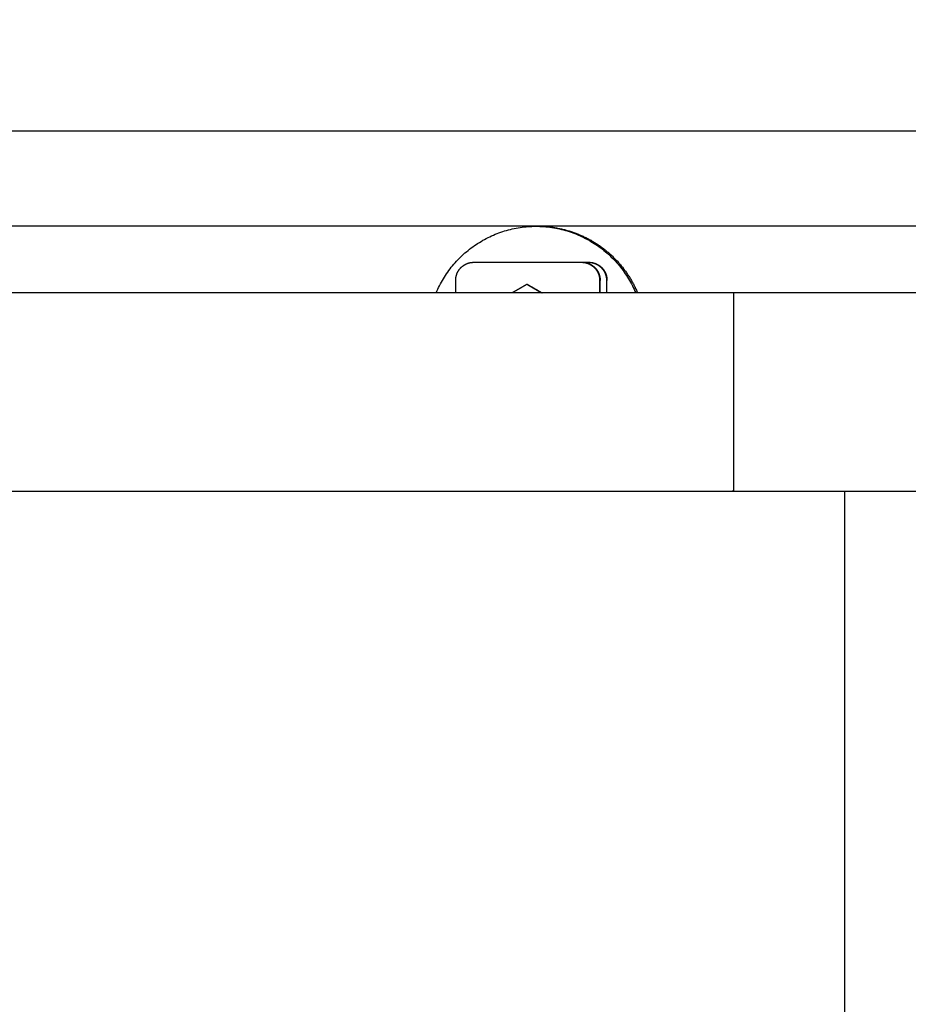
# Model space of a CAD drawing. Extents: x 715 to 7297, y 267 to 3409.
# Tile 67 of 70: x 5822 to 6069, y 2595 to 2868. Entities that reach past the tile are written whole.
import ezdxf

# ---------------------------------------------------------------- set-up
doc = ezdxf.new("R2010")
doc.units = 0
doc.layers.get('0').update_dxf_attribs({"linetype": 'CONTINUOUS'})
doc.layers.get('DEFPOINTS').update_dxf_attribs({"linetype": 'CONTINUOUS'})
doc.layers.add('4', color=3, linetype='CONTINUOUS')
doc.layers.add('5', color=3, linetype='CONTINUOUS')
doc.styles.get("Standard").update_dxf_attribs({"font": 'ISOCP.SHX'})
doc.dimstyles.get("Standard").update_dxf_attribs({"dimtxt": 2.5, "dimasz": 2.5, "dimexe": 1.25, "dimexo": 0.625, "dimtad": 1, "dimcen": 2.5, "dimazin": 3, "dimtfac": 1, "dimtmove": 0, "dimatfit": 3})

# ---------------------------------------------------------------- blocks, each defined once
blk = doc.blocks.new('*U14')
at = {"layer": '5', "color": 2}
blk.add_text('520', height=70, dxfattribs=at).set_placement((3599.25, 3337.67))
blk = doc.blocks.new('PUNKT')
at = {"layer": '4', "color": 0, "linetype": 'BYBLOCK'}
blk.add_line((-0.5, 0), (-1, 0), dxfattribs=at)
at = {"layer": '4', "color": 0, "linetype": 'BYBLOCK', "const_width": 0.5}
blk.add_lwpolyline([(-0.25, 0, 1), (0.25, 0, 1)], format="xyb", close=True, dxfattribs=at)
blk = doc.blocks.new('*D5')
at = {"layer": '5'}
for p, q in [((1072.73, 2857.27), (1072.73, 3347.3)), ((6272.78, 2857.27), (6272.78, 3347.3)), ((1112.73, 3307.3), (6232.78, 3307.3))]:
    blk.add_line(p, q, dxfattribs=at)
at = {"layer": 'DEFPOINTS', "color": 0}
for p in [(6272.78, 3307.3), (1072.73, 2837.27), (6272.78, 2837.27)]:
    blk.add_point(p, dxfattribs=at)
blk.add_blockref('*U14', (0, 0))
at = {"layer": '5', "xscale": 40, "yscale": 40, "zscale": 40, "rotation": 180}
blk.add_blockref('PUNKT', (1072.73, 3307.3), dxfattribs=at)
at = {"layer": '5', "xscale": 40, "yscale": 40, "zscale": 40}
blk.add_blockref('PUNKT', (6272.78, 3307.3), dxfattribs=at)
blk = doc.blocks.new('*U37')
at = {"layer": '5', "color": 2}
blk.add_text('150', height=70, dxfattribs=at).set_placement((5506.22, 3133.56))
blk = doc.blocks.new('*D7')
at = {"layer": '5'}
for p, q in [((4772.73, 2907.27), (4772.73, 3138.39)), ((6272.78, 2857.27), (6272.78, 3138.39)), ((4812.73, 3098.39), (6232.78, 3098.39))]:
    blk.add_line(p, q, dxfattribs=at)
at = {"layer": 'DEFPOINTS', "color": 0}
for p in [(6272.78, 3098.39), (4772.73, 2887.27), (6272.78, 2837.27)]:
    blk.add_point(p, dxfattribs=at)
blk.add_blockref('*U37', (0, 0))
at = {"layer": '5', "xscale": 40, "yscale": 40, "zscale": 40, "rotation": 180}
blk.add_blockref('PUNKT', (4772.73, 3098.39), dxfattribs=at)
at = {"layer": '5', "xscale": 40, "yscale": 40, "zscale": 40}
blk.add_blockref('PUNKT', (6272.78, 3098.39), dxfattribs=at)

msp = doc.modelspace()

# ---------------------------------------------------------------- linework, layer by layer
for p, q in [((4772.73, 2837.271), (6272.775, 2837.271)), ((6251.55, 2810.771), (4717.73, 2810.771)), ((5966.445, 2810.771), (5965.922, 2810.771)), ((5948.624, 2800.771), (5978.619, 2800.771)), ((5978.619, 2800.771), (5978.759, 2800.771)), ((5978.759, 2800.771), (5980.522, 2800.771)), ((5980.522, 2800.771), (5980.661, 2800.771)), ((5943.625, 2792.271), (5943.625, 2795.771)), ((5963.595, 2794.627), (5963.39, 2794.627)), ((5983.619, 2795.771), (5983.619, 2792.271)), ((5983.758, 2792.271), (5983.758, 2795.771)), ((5985.521, 2795.771), (5985.521, 2792.271)), ((5985.661, 2792.271), (5985.661, 2795.771)), ((6015.691, 2792.271), (4551.142, 2792.271)), ((6017.518, 2792.271), (6015.681, 2792.271)), ((6015.681, 2792.271), (6015.681, 2792.271)), ((6226.567, 2792.271), (6017.518, 2792.271)), ((6020.844, 2792.271), (6020.844, 2737.271)), ((1171.672, 2737.271), (6251.505, 2737.271)), ((6020.844, 2737.271), (6020.477, 2737.271)), ((6051.689, 439.271), (6051.689, 2737.271))]:
    msp.add_line(p, q)
for points in [[(5938.22, 2792.27, 0), (5938.43, 2792.78, 0), (5938.66, 2793.28, 0), (5938.89, 2793.78, 0), (5939.14, 2794.28, 0), (5939.39, 2794.77, 0), (5939.65, 2795.25, 0), (5939.92, 2795.73, 0), (5940.2, 2796.21, 0), (5940.49, 2796.68, 0), (5940.79, 2797.15, 0), (5941.09, 2797.61, 0), (5941.41, 2798.06, 0), (5941.73, 2798.51, 0), (5942.06, 2798.95, 0), (5942.4, 2799.39, 0), (5942.75, 2799.82, 0), (5943.1, 2800.24, 0), (5943.46, 2800.65, 0), (5943.83, 2801.06, 0), (5944.21, 2801.47, 0), (5944.59, 2801.86, 0), (5944.98, 2802.25, 0), (5945.38, 2802.63, 0), (5945.79, 2803.01, 0), (5946.2, 2803.38, 0), (5946.62, 2803.73, 0), (5947.05, 2804.09, 0), (5947.48, 2804.43, 0), (5947.92, 2804.76, 0), (5948.36, 2805.09, 0), (5948.81, 2805.41, 0), (5949.27, 2805.72, 0), (5949.73, 2806.02, 0), (5950.2, 2806.32, 0), (5950.67, 2806.6, 0), (5951.15, 2806.88, 0), (5951.63, 2807.15, 0), (5952.12, 2807.4, 0), (5952.61, 2807.65, 0), (5953.1, 2807.89, 0), (5953.61, 2808.13, 0), (5954.11, 2808.35, 0), (5954.62, 2808.56, 0), (5955.13, 2808.76, 0), (5955.65, 2808.96, 0), (5956.17, 2809.14, 0), (5956.69, 2809.32, 0), (5957.22, 2809.48, 0), (5957.75, 2809.64, 0), (5958.28, 2809.78, 0), (5958.82, 2809.92, 0), (5959.35, 2810.04, 0), (5959.89, 2810.16, 0), (5960.43, 2810.26, 0), (5960.98, 2810.36, 0), (5961.52, 2810.45, 0), (5962.07, 2810.52, 0), (5962.62, 2810.59, 0), (5963.17, 2810.64, 0), (5963.72, 2810.69, 0), (5964.27, 2810.73, 0), (5964.82, 2810.75, 0), (5965.37, 2810.77, 0), (5965.92, 2810.77, 0), (5966.47, 2810.77, 0), (5967.03, 2810.75, 0), (5967.58, 2810.73, 0), (5968.13, 2810.69, 0), (5968.68, 2810.64, 0), (5969.23, 2810.59, 0), (5969.77, 2810.52, 0), (5970.32, 2810.45, 0), (5970.87, 2810.36, 0), (5971.41, 2810.26, 0), (5971.95, 2810.16, 0), (5972.49, 2810.04, 0), (5973.03, 2809.92, 0), (5973.56, 2809.78, 0), (5974.09, 2809.64, 0), (5974.62, 2809.48, 0), (5975.15, 2809.32, 0), (5975.67, 2809.14, 0), (5976.19, 2808.96, 0), (5976.71, 2808.76, 0), (5977.22, 2808.56, 0), (5977.73, 2808.35, 0), (5978.24, 2808.13, 0), (5978.74, 2807.89, 0), (5979.24, 2807.65, 0), (5979.73, 2807.4, 0), (5980.22, 2807.15, 0), (5980.7, 2806.88, 0), (5981.18, 2806.6, 0), (5981.65, 2806.32, 0), (5982.12, 2806.02, 0), (5982.58, 2805.72, 0), (5983.03, 2805.41, 0), (5983.48, 2805.09, 0), (5983.93, 2804.76, 0), (5984.37, 2804.43, 0), (5984.8, 2804.09, 0), (5985.22, 2803.73, 0), (5985.64, 2803.38, 0), (5986.06, 2803.01, 0), (5986.46, 2802.63, 0), (5986.86, 2802.25, 0), (5987.25, 2801.86, 0), (5987.64, 2801.47, 0), (5988.01, 2801.06, 0), (5988.38, 2800.65, 0), (5988.74, 2800.24, 0), (5989.1, 2799.82, 0), (5989.45, 2799.39, 0), (5989.78, 2798.95, 0), (5990.11, 2798.51, 0), (5990.44, 2798.06, 0), (5990.75, 2797.61, 0), (5991.06, 2797.15, 0), (5991.35, 2796.68, 0), (5991.64, 2796.21, 0), (5991.92, 2795.73, 0), (5992.19, 2795.25, 0), (5992.45, 2794.77, 0), (5992.71, 2794.28, 0), (5992.95, 2793.78, 0), (5993.18, 2793.28, 0), (5993.41, 2792.78, 0), (5993.63, 2792.27, 0)], [(5966.45, 2810.77, 0), (5966.72, 2810.77, 0), (5967, 2810.77, 0), (5967.27, 2810.76, 0), (5967.55, 2810.75, 0), (5967.82, 2810.74, 0), (5968.1, 2810.73, 0), (5968.38, 2810.71, 0), (5968.65, 2810.69, 0), (5968.93, 2810.67, 0), (5969.2, 2810.64, 0), (5969.48, 2810.62, 0), (5969.75, 2810.59, 0), (5970.02, 2810.56, 0), (5970.3, 2810.52, 0), (5970.57, 2810.49, 0), (5970.84, 2810.45, 0), (5971.12, 2810.41, 0), (5971.39, 2810.36, 0), (5971.66, 2810.31, 0), (5971.93, 2810.26, 0), (5972.2, 2810.21, 0), (5972.47, 2810.16, 0), (5972.74, 2810.1, 0), (5973.01, 2810.04, 0), (5973.28, 2809.98, 0), (5973.55, 2809.92, 0), (5973.82, 2809.85, 0), (5974.09, 2809.78, 0), (5974.35, 2809.71, 0), (5974.62, 2809.64, 0), (5974.88, 2809.56, 0), (5975.15, 2809.48, 0), (5975.41, 2809.4, 0), (5975.67, 2809.32, 0), (5975.94, 2809.23, 0), (5976.2, 2809.14, 0), (5976.46, 2809.05, 0), (5976.72, 2808.96, 0), (5976.98, 2808.86, 0), (5977.23, 2808.76, 0), (5977.49, 2808.66, 0), (5977.75, 2808.56, 0), (5978, 2808.45, 0), (5978.26, 2808.35, 0), (5978.51, 2808.24, 0), (5978.76, 2808.13, 0), (5979.01, 2808.01, 0), (5979.26, 2807.89, 0), (5979.51, 2807.78, 0), (5979.76, 2807.65, 0), (5980.01, 2807.53, 0), (5980.25, 2807.4, 0), (5980.5, 2807.28, 0), (5980.74, 2807.15, 0), (5980.98, 2807.01, 0), (5981.22, 2806.88, 0), (5981.46, 2806.74, 0), (5981.7, 2806.6, 0), (5981.94, 2806.46, 0), (5982.17, 2806.32, 0), (5982.41, 2806.17, 0), (5982.64, 2806.02, 0), (5982.87, 2805.87, 0), (5983.1, 2805.72, 0), (5983.33, 2805.57, 0), (5983.56, 2805.41, 0), (5983.78, 2805.25, 0), (5984.01, 2805.09, 0), (5984.23, 2804.93, 0), (5984.45, 2804.76, 0), (5984.67, 2804.6, 0), (5984.89, 2804.43, 0), (5985.11, 2804.26, 0), (5985.32, 2804.09, 0), (5985.54, 2803.91, 0), (5985.75, 2803.73, 0), (5985.96, 2803.56, 0), (5986.17, 2803.38, 0), (5986.37, 2803.19, 0), (5986.58, 2803.01, 0), (5986.78, 2802.82, 0), (5986.99, 2802.63, 0), (5987.19, 2802.44, 0), (5987.38, 2802.25, 0), (5987.58, 2802.06, 0), (5987.78, 2801.86, 0), (5987.97, 2801.67, 0), (5988.16, 2801.47, 0), (5988.35, 2801.27, 0), (5988.54, 2801.06, 0), (5988.72, 2800.86, 0), (5988.91, 2800.65, 0), (5989.09, 2800.45, 0), (5989.27, 2800.24, 0), (5989.45, 2800.03, 0), (5989.62, 2799.82, 0), (5989.8, 2799.6, 0), (5989.97, 2799.39, 0), (5990.14, 2799.17, 0), (5990.31, 2798.95, 0), (5990.47, 2798.73, 0), (5990.64, 2798.51, 0), (5990.8, 2798.28, 0), (5990.96, 2798.06, 0), (5991.12, 2797.83, 0), (5991.27, 2797.61, 0), (5991.43, 2797.38, 0), (5991.58, 2797.15, 0), (5991.73, 2796.91, 0), (5991.88, 2796.68, 0), (5992.02, 2796.45, 0), (5992.16, 2796.21, 0), (5992.3, 2795.97, 0), (5992.44, 2795.73, 0), (5992.58, 2795.49, 0), (5992.71, 2795.25, 0), (5992.85, 2795.01, 0), (5992.98, 2794.77, 0), (5993.1, 2794.52, 0), (5993.23, 2794.28, 0), (5993.35, 2794.03, 0), (5993.47, 2793.78, 0), (5993.59, 2793.53, 0), (5993.71, 2793.28, 0), (5993.82, 2793.03, 0), (5993.93, 2792.78, 0), (5994.04, 2792.53, 0), (5994.15, 2792.27, 0)], [(5943.62, 2795.77, 0), (5943.63, 2795.83, 0), (5943.63, 2795.89, 0), (5943.63, 2795.96, 0), (5943.63, 2796.02, 0), (5943.63, 2796.08, 0), (5943.64, 2796.14, 0), (5943.64, 2796.2, 0), (5943.65, 2796.26, 0), (5943.66, 2796.32, 0), (5943.66, 2796.38, 0), (5943.67, 2796.44, 0), (5943.68, 2796.5, 0), (5943.69, 2796.57, 0), (5943.7, 2796.63, 0), (5943.71, 2796.69, 0), (5943.72, 2796.75, 0), (5943.73, 2796.81, 0), (5943.75, 2796.87, 0), (5943.76, 2796.93, 0), (5943.77, 2796.99, 0), (5943.79, 2797.05, 0), (5943.81, 2797.1, 0), (5943.82, 2797.16, 0), (5943.84, 2797.22, 0), (5943.86, 2797.28, 0), (5943.88, 2797.34, 0), (5943.9, 2797.4, 0), (5943.92, 2797.46, 0), (5943.94, 2797.51, 0), (5943.96, 2797.57, 0), (5943.98, 2797.63, 0), (5944.01, 2797.68, 0), (5944.03, 2797.74, 0), (5944.05, 2797.8, 0), (5944.08, 2797.85, 0), (5944.1, 2797.91, 0), (5944.13, 2797.96, 0), (5944.16, 2798.02, 0), (5944.19, 2798.07, 0), (5944.22, 2798.13, 0), (5944.24, 2798.18, 0), (5944.27, 2798.24, 0), (5944.3, 2798.29, 0), (5944.34, 2798.34, 0), (5944.37, 2798.39, 0), (5944.4, 2798.45, 0), (5944.43, 2798.5, 0), (5944.47, 2798.55, 0), (5944.5, 2798.6, 0), (5944.54, 2798.65, 0), (5944.57, 2798.7, 0), (5944.61, 2798.75, 0), (5944.65, 2798.8, 0), (5944.68, 2798.85, 0), (5944.72, 2798.9, 0), (5944.76, 2798.94, 0), (5944.8, 2798.99, 0), (5944.84, 2799.04, 0), (5944.88, 2799.08, 0), (5944.92, 2799.13, 0), (5944.96, 2799.17, 0), (5945, 2799.22, 0), (5945.05, 2799.26, 0), (5945.09, 2799.31, 0), (5945.13, 2799.35, 0), (5945.18, 2799.39, 0), (5945.22, 2799.43, 0), (5945.27, 2799.48, 0), (5945.31, 2799.52, 0), (5945.36, 2799.56, 0), (5945.41, 2799.6, 0), (5945.45, 2799.64, 0), (5945.5, 2799.67, 0), (5945.55, 2799.71, 0), (5945.6, 2799.75, 0), (5945.65, 2799.79, 0), (5945.7, 2799.82, 0), (5945.75, 2799.86, 0), (5945.8, 2799.89, 0), (5945.85, 2799.93, 0), (5945.9, 2799.96, 0), (5945.95, 2800, 0), (5946, 2800.03, 0), (5946.05, 2800.06, 0), (5946.11, 2800.09, 0), (5946.16, 2800.12, 0), (5946.21, 2800.15, 0), (5946.27, 2800.18, 0), (5946.32, 2800.21, 0), (5946.38, 2800.24, 0), (5946.43, 2800.26, 0), (5946.49, 2800.29, 0), (5946.54, 2800.32, 0), (5946.6, 2800.34, 0), (5946.65, 2800.37, 0), (5946.71, 2800.39, 0), (5946.77, 2800.41, 0), (5946.82, 2800.44, 0), (5946.88, 2800.46, 0), (5946.94, 2800.48, 0), (5947, 2800.5, 0), (5947.06, 2800.52, 0), (5947.11, 2800.54, 0), (5947.17, 2800.56, 0), (5947.23, 2800.57, 0), (5947.29, 2800.59, 0), (5947.35, 2800.61, 0), (5947.41, 2800.62, 0), (5947.47, 2800.64, 0), (5947.53, 2800.65, 0), (5947.59, 2800.66, 0), (5947.65, 2800.68, 0), (5947.71, 2800.69, 0), (5947.77, 2800.7, 0), (5947.83, 2800.71, 0), (5947.89, 2800.72, 0), (5947.95, 2800.73, 0), (5948.01, 2800.73, 0), (5948.07, 2800.74, 0), (5948.13, 2800.75, 0), (5948.2, 2800.75, 0), (5948.26, 2800.76, 0), (5948.32, 2800.76, 0), (5948.38, 2800.77, 0), (5948.44, 2800.77, 0), (5948.5, 2800.77, 0), (5948.56, 2800.77, 0), (5948.62, 2800.77, 0)], [(5978.62, 2800.77, 0), (5978.68, 2800.77, 0), (5978.74, 2800.77, 0), (5978.8, 2800.77, 0), (5978.86, 2800.77, 0), (5978.93, 2800.76, 0), (5978.99, 2800.76, 0), (5979.05, 2800.75, 0), (5979.11, 2800.75, 0), (5979.17, 2800.74, 0), (5979.23, 2800.73, 0), (5979.29, 2800.73, 0), (5979.35, 2800.72, 0), (5979.41, 2800.71, 0), (5979.47, 2800.7, 0), (5979.53, 2800.69, 0), (5979.59, 2800.68, 0), (5979.65, 2800.66, 0), (5979.71, 2800.65, 0), (5979.77, 2800.64, 0), (5979.83, 2800.62, 0), (5979.89, 2800.61, 0), (5979.95, 2800.59, 0), (5980.01, 2800.57, 0), (5980.07, 2800.56, 0), (5980.13, 2800.54, 0), (5980.19, 2800.52, 0), (5980.25, 2800.5, 0), (5980.3, 2800.48, 0), (5980.36, 2800.46, 0), (5980.42, 2800.44, 0), (5980.48, 2800.41, 0), (5980.53, 2800.39, 0), (5980.59, 2800.37, 0), (5980.65, 2800.34, 0), (5980.7, 2800.32, 0), (5980.76, 2800.29, 0), (5980.81, 2800.26, 0), (5980.87, 2800.24, 0), (5980.92, 2800.21, 0), (5980.98, 2800.18, 0), (5981.03, 2800.15, 0), (5981.08, 2800.12, 0), (5981.14, 2800.09, 0), (5981.19, 2800.06, 0), (5981.24, 2800.03, 0), (5981.29, 2800, 0), (5981.35, 2799.96, 0), (5981.4, 2799.93, 0), (5981.45, 2799.89, 0), (5981.5, 2799.86, 0), (5981.55, 2799.82, 0), (5981.6, 2799.79, 0), (5981.65, 2799.75, 0), (5981.7, 2799.71, 0), (5981.74, 2799.67, 0), (5981.79, 2799.64, 0), (5981.84, 2799.6, 0), (5981.88, 2799.56, 0), (5981.93, 2799.52, 0), (5981.98, 2799.48, 0), (5982.02, 2799.43, 0), (5982.07, 2799.39, 0), (5982.11, 2799.35, 0), (5982.15, 2799.31, 0), (5982.2, 2799.26, 0), (5982.24, 2799.22, 0), (5982.28, 2799.17, 0), (5982.32, 2799.13, 0), (5982.36, 2799.08, 0), (5982.4, 2799.04, 0), (5982.44, 2798.99, 0), (5982.48, 2798.94, 0), (5982.52, 2798.9, 0), (5982.56, 2798.85, 0), (5982.6, 2798.8, 0), (5982.63, 2798.75, 0), (5982.67, 2798.7, 0), (5982.71, 2798.65, 0), (5982.74, 2798.6, 0), (5982.78, 2798.55, 0), (5982.81, 2798.5, 0), (5982.84, 2798.45, 0), (5982.88, 2798.39, 0), (5982.91, 2798.34, 0), (5982.94, 2798.29, 0), (5982.97, 2798.24, 0), (5983, 2798.18, 0), (5983.03, 2798.13, 0), (5983.06, 2798.07, 0), (5983.08, 2798.02, 0), (5983.11, 2797.96, 0), (5983.14, 2797.91, 0), (5983.16, 2797.85, 0), (5983.19, 2797.8, 0), (5983.21, 2797.74, 0), (5983.24, 2797.68, 0), (5983.26, 2797.63, 0), (5983.28, 2797.57, 0), (5983.31, 2797.51, 0), (5983.33, 2797.46, 0), (5983.35, 2797.4, 0), (5983.37, 2797.34, 0), (5983.39, 2797.28, 0), (5983.4, 2797.22, 0), (5983.42, 2797.16, 0), (5983.44, 2797.1, 0), (5983.45, 2797.05, 0), (5983.47, 2796.99, 0), (5983.48, 2796.93, 0), (5983.5, 2796.87, 0), (5983.51, 2796.81, 0), (5983.52, 2796.75, 0), (5983.53, 2796.69, 0), (5983.55, 2796.63, 0), (5983.56, 2796.57, 0), (5983.56, 2796.5, 0), (5983.57, 2796.44, 0), (5983.58, 2796.38, 0), (5983.59, 2796.32, 0), (5983.59, 2796.26, 0), (5983.6, 2796.2, 0), (5983.61, 2796.14, 0), (5983.61, 2796.08, 0), (5983.61, 2796.02, 0), (5983.62, 2795.96, 0), (5983.62, 2795.89, 0), (5983.62, 2795.83, 0), (5983.62, 2795.77, 0)], [(5978.76, 2800.77, 0), (5978.82, 2800.77, 0), (5978.88, 2800.77, 0), (5978.94, 2800.77, 0), (5979, 2800.77, 0), (5979.07, 2800.76, 0), (5979.13, 2800.76, 0), (5979.19, 2800.75, 0), (5979.25, 2800.75, 0), (5979.31, 2800.74, 0), (5979.37, 2800.73, 0), (5979.43, 2800.73, 0), (5979.49, 2800.72, 0), (5979.55, 2800.71, 0), (5979.61, 2800.7, 0), (5979.67, 2800.69, 0), (5979.73, 2800.68, 0), (5979.79, 2800.66, 0), (5979.85, 2800.65, 0), (5979.91, 2800.64, 0), (5979.97, 2800.62, 0), (5980.03, 2800.61, 0), (5980.09, 2800.59, 0), (5980.15, 2800.57, 0), (5980.21, 2800.56, 0), (5980.27, 2800.54, 0), (5980.33, 2800.52, 0), (5980.39, 2800.5, 0), (5980.44, 2800.48, 0), (5980.5, 2800.46, 0), (5980.56, 2800.44, 0), (5980.62, 2800.41, 0), (5980.67, 2800.39, 0), (5980.73, 2800.37, 0), (5980.78, 2800.34, 0), (5980.84, 2800.32, 0), (5980.9, 2800.29, 0), (5980.95, 2800.26, 0), (5981.01, 2800.24, 0), (5981.06, 2800.21, 0), (5981.12, 2800.18, 0), (5981.17, 2800.15, 0), (5981.22, 2800.12, 0), (5981.28, 2800.09, 0), (5981.33, 2800.06, 0), (5981.38, 2800.03, 0), (5981.43, 2800, 0), (5981.49, 2799.96, 0), (5981.54, 2799.93, 0), (5981.59, 2799.89, 0), (5981.64, 2799.86, 0), (5981.69, 2799.82, 0), (5981.74, 2799.79, 0), (5981.79, 2799.75, 0), (5981.83, 2799.71, 0), (5981.88, 2799.67, 0), (5981.93, 2799.64, 0), (5981.98, 2799.6, 0), (5982.02, 2799.56, 0), (5982.07, 2799.52, 0), (5982.12, 2799.48, 0), (5982.16, 2799.43, 0), (5982.21, 2799.39, 0), (5982.25, 2799.35, 0), (5982.29, 2799.31, 0), (5982.34, 2799.26, 0), (5982.38, 2799.22, 0), (5982.42, 2799.17, 0), (5982.46, 2799.13, 0), (5982.5, 2799.08, 0), (5982.54, 2799.04, 0), (5982.58, 2798.99, 0), (5982.62, 2798.94, 0), (5982.66, 2798.9, 0), (5982.7, 2798.85, 0), (5982.74, 2798.8, 0), (5982.77, 2798.75, 0), (5982.81, 2798.7, 0), (5982.85, 2798.65, 0), (5982.88, 2798.6, 0), (5982.92, 2798.55, 0), (5982.95, 2798.5, 0), (5982.98, 2798.45, 0), (5983.02, 2798.39, 0), (5983.05, 2798.34, 0), (5983.08, 2798.29, 0), (5983.11, 2798.24, 0), (5983.14, 2798.18, 0), (5983.17, 2798.13, 0), (5983.2, 2798.07, 0), (5983.22, 2798.02, 0), (5983.25, 2797.96, 0), (5983.28, 2797.91, 0), (5983.3, 2797.85, 0), (5983.33, 2797.8, 0), (5983.35, 2797.74, 0), (5983.38, 2797.68, 0), (5983.4, 2797.63, 0), (5983.42, 2797.57, 0), (5983.45, 2797.51, 0), (5983.47, 2797.46, 0), (5983.49, 2797.4, 0), (5983.51, 2797.34, 0), (5983.52, 2797.28, 0), (5983.54, 2797.22, 0), (5983.56, 2797.16, 0), (5983.58, 2797.1, 0), (5983.59, 2797.05, 0), (5983.61, 2796.99, 0), (5983.62, 2796.93, 0), (5983.64, 2796.87, 0), (5983.65, 2796.81, 0), (5983.66, 2796.75, 0), (5983.67, 2796.69, 0), (5983.68, 2796.63, 0), (5983.69, 2796.57, 0), (5983.7, 2796.5, 0), (5983.71, 2796.44, 0), (5983.72, 2796.38, 0), (5983.73, 2796.32, 0), (5983.73, 2796.26, 0), (5983.74, 2796.2, 0), (5983.74, 2796.14, 0), (5983.75, 2796.08, 0), (5983.75, 2796.02, 0), (5983.75, 2795.96, 0), (5983.76, 2795.89, 0), (5983.76, 2795.83, 0), (5983.76, 2795.77, 0)], [(5980.52, 2800.77, 0), (5980.58, 2800.77, 0), (5980.64, 2800.77, 0), (5980.71, 2800.77, 0), (5980.77, 2800.77, 0), (5980.83, 2800.76, 0), (5980.89, 2800.76, 0), (5980.95, 2800.75, 0), (5981.01, 2800.75, 0), (5981.07, 2800.74, 0), (5981.13, 2800.73, 0), (5981.19, 2800.73, 0), (5981.26, 2800.72, 0), (5981.32, 2800.71, 0), (5981.38, 2800.7, 0), (5981.44, 2800.69, 0), (5981.5, 2800.68, 0), (5981.56, 2800.66, 0), (5981.62, 2800.65, 0), (5981.68, 2800.64, 0), (5981.74, 2800.62, 0), (5981.8, 2800.61, 0), (5981.86, 2800.59, 0), (5981.91, 2800.57, 0), (5981.97, 2800.56, 0), (5982.03, 2800.54, 0), (5982.09, 2800.52, 0), (5982.15, 2800.5, 0), (5982.21, 2800.48, 0), (5982.26, 2800.46, 0), (5982.32, 2800.44, 0), (5982.38, 2800.41, 0), (5982.43, 2800.39, 0), (5982.49, 2800.37, 0), (5982.55, 2800.34, 0), (5982.6, 2800.32, 0), (5982.66, 2800.29, 0), (5982.71, 2800.26, 0), (5982.77, 2800.24, 0), (5982.82, 2800.21, 0), (5982.88, 2800.18, 0), (5982.93, 2800.15, 0), (5982.99, 2800.12, 0), (5983.04, 2800.09, 0), (5983.09, 2800.06, 0), (5983.14, 2800.03, 0), (5983.2, 2800, 0), (5983.25, 2799.96, 0), (5983.3, 2799.93, 0), (5983.35, 2799.89, 0), (5983.4, 2799.86, 0), (5983.45, 2799.82, 0), (5983.5, 2799.79, 0), (5983.55, 2799.75, 0), (5983.6, 2799.71, 0), (5983.65, 2799.67, 0), (5983.69, 2799.64, 0), (5983.74, 2799.6, 0), (5983.79, 2799.56, 0), (5983.83, 2799.52, 0), (5983.88, 2799.48, 0), (5983.92, 2799.43, 0), (5983.97, 2799.39, 0), (5984.01, 2799.35, 0), (5984.06, 2799.31, 0), (5984.1, 2799.26, 0), (5984.14, 2799.22, 0), (5984.18, 2799.17, 0), (5984.23, 2799.13, 0), (5984.27, 2799.08, 0), (5984.31, 2799.04, 0), (5984.35, 2798.99, 0), (5984.39, 2798.94, 0), (5984.42, 2798.9, 0), (5984.46, 2798.85, 0), (5984.5, 2798.8, 0), (5984.54, 2798.75, 0), (5984.57, 2798.7, 0), (5984.61, 2798.65, 0), (5984.64, 2798.6, 0), (5984.68, 2798.55, 0), (5984.71, 2798.5, 0), (5984.75, 2798.45, 0), (5984.78, 2798.39, 0), (5984.81, 2798.34, 0), (5984.84, 2798.29, 0), (5984.87, 2798.24, 0), (5984.9, 2798.18, 0), (5984.93, 2798.13, 0), (5984.96, 2798.07, 0), (5984.99, 2798.02, 0), (5985.01, 2797.96, 0), (5985.04, 2797.91, 0), (5985.07, 2797.85, 0), (5985.09, 2797.8, 0), (5985.12, 2797.74, 0), (5985.14, 2797.68, 0), (5985.16, 2797.63, 0), (5985.19, 2797.57, 0), (5985.21, 2797.51, 0), (5985.23, 2797.46, 0), (5985.25, 2797.4, 0), (5985.27, 2797.34, 0), (5985.29, 2797.28, 0), (5985.31, 2797.22, 0), (5985.32, 2797.16, 0), (5985.34, 2797.1, 0), (5985.36, 2797.05, 0), (5985.37, 2796.99, 0), (5985.39, 2796.93, 0), (5985.4, 2796.87, 0), (5985.41, 2796.81, 0), (5985.42, 2796.75, 0), (5985.44, 2796.69, 0), (5985.45, 2796.63, 0), (5985.46, 2796.57, 0), (5985.47, 2796.5, 0), (5985.48, 2796.44, 0), (5985.48, 2796.38, 0), (5985.49, 2796.32, 0), (5985.5, 2796.26, 0), (5985.5, 2796.2, 0), (5985.51, 2796.14, 0), (5985.51, 2796.08, 0), (5985.51, 2796.02, 0), (5985.52, 2795.96, 0), (5985.52, 2795.89, 0), (5985.52, 2795.83, 0), (5985.52, 2795.77, 0)], [(5980.66, 2800.77, 0), (5980.72, 2800.77, 0), (5980.78, 2800.77, 0), (5980.85, 2800.77, 0), (5980.91, 2800.77, 0), (5980.97, 2800.76, 0), (5981.03, 2800.76, 0), (5981.09, 2800.75, 0), (5981.15, 2800.75, 0), (5981.21, 2800.74, 0), (5981.27, 2800.73, 0), (5981.33, 2800.73, 0), (5981.39, 2800.72, 0), (5981.46, 2800.71, 0), (5981.52, 2800.7, 0), (5981.58, 2800.69, 0), (5981.64, 2800.68, 0), (5981.7, 2800.66, 0), (5981.76, 2800.65, 0), (5981.82, 2800.64, 0), (5981.88, 2800.62, 0), (5981.94, 2800.61, 0), (5981.99, 2800.59, 0), (5982.05, 2800.57, 0), (5982.11, 2800.56, 0), (5982.17, 2800.54, 0), (5982.23, 2800.52, 0), (5982.29, 2800.5, 0), (5982.35, 2800.48, 0), (5982.4, 2800.46, 0), (5982.46, 2800.44, 0), (5982.52, 2800.41, 0), (5982.57, 2800.39, 0), (5982.63, 2800.37, 0), (5982.69, 2800.34, 0), (5982.74, 2800.32, 0), (5982.8, 2800.29, 0), (5982.85, 2800.26, 0), (5982.91, 2800.24, 0), (5982.96, 2800.21, 0), (5983.02, 2800.18, 0), (5983.07, 2800.15, 0), (5983.13, 2800.12, 0), (5983.18, 2800.09, 0), (5983.23, 2800.06, 0), (5983.28, 2800.03, 0), (5983.34, 2800, 0), (5983.39, 2799.96, 0), (5983.44, 2799.93, 0), (5983.49, 2799.89, 0), (5983.54, 2799.86, 0), (5983.59, 2799.82, 0), (5983.64, 2799.79, 0), (5983.69, 2799.75, 0), (5983.74, 2799.71, 0), (5983.79, 2799.67, 0), (5983.83, 2799.64, 0), (5983.88, 2799.6, 0), (5983.93, 2799.56, 0), (5983.97, 2799.52, 0), (5984.02, 2799.48, 0), (5984.06, 2799.43, 0), (5984.11, 2799.39, 0), (5984.15, 2799.35, 0), (5984.2, 2799.31, 0), (5984.24, 2799.26, 0), (5984.28, 2799.22, 0), (5984.32, 2799.17, 0), (5984.37, 2799.13, 0), (5984.41, 2799.08, 0), (5984.45, 2799.04, 0), (5984.49, 2798.99, 0), (5984.53, 2798.94, 0), (5984.56, 2798.9, 0), (5984.6, 2798.85, 0), (5984.64, 2798.8, 0), (5984.68, 2798.75, 0), (5984.71, 2798.7, 0), (5984.75, 2798.65, 0), (5984.78, 2798.6, 0), (5984.82, 2798.55, 0), (5984.85, 2798.5, 0), (5984.88, 2798.45, 0), (5984.92, 2798.39, 0), (5984.95, 2798.34, 0), (5984.98, 2798.29, 0), (5985.01, 2798.24, 0), (5985.04, 2798.18, 0), (5985.07, 2798.13, 0), (5985.1, 2798.07, 0), (5985.13, 2798.02, 0), (5985.15, 2797.96, 0), (5985.18, 2797.91, 0), (5985.21, 2797.85, 0), (5985.23, 2797.8, 0), (5985.26, 2797.74, 0), (5985.28, 2797.68, 0), (5985.3, 2797.63, 0), (5985.33, 2797.57, 0), (5985.35, 2797.51, 0), (5985.37, 2797.46, 0), (5985.39, 2797.4, 0), (5985.41, 2797.34, 0), (5985.43, 2797.28, 0), (5985.45, 2797.22, 0), (5985.46, 2797.16, 0), (5985.48, 2797.1, 0), (5985.5, 2797.05, 0), (5985.51, 2796.99, 0), (5985.53, 2796.93, 0), (5985.54, 2796.87, 0), (5985.55, 2796.81, 0), (5985.56, 2796.75, 0), (5985.58, 2796.69, 0), (5985.59, 2796.63, 0), (5985.6, 2796.57, 0), (5985.61, 2796.5, 0), (5985.62, 2796.44, 0), (5985.62, 2796.38, 0), (5985.63, 2796.32, 0), (5985.64, 2796.26, 0), (5985.64, 2796.2, 0), (5985.65, 2796.14, 0), (5985.65, 2796.08, 0), (5985.65, 2796.02, 0), (5985.66, 2795.96, 0), (5985.66, 2795.89, 0), (5985.66, 2795.83, 0), (5985.66, 2795.77, 0)], [(5963.39, 2794.63, 0), (5963.34, 2794.6, 0), (5963.29, 2794.57, 0), (5963.25, 2794.54, 0), (5963.2, 2794.52, 0), (5963.15, 2794.49, 0), (5963.1, 2794.46, 0), (5963.06, 2794.44, 0), (5963.01, 2794.41, 0), (5962.96, 2794.38, 0), (5962.91, 2794.35, 0), (5962.87, 2794.33, 0), (5962.82, 2794.3, 0), (5962.77, 2794.27, 0), (5962.73, 2794.25, 0), (5962.68, 2794.22, 0), (5962.64, 2794.19, 0), (5962.59, 2794.17, 0), (5962.54, 2794.14, 0), (5962.5, 2794.12, 0), (5962.45, 2794.09, 0), (5962.41, 2794.06, 0), (5962.36, 2794.04, 0), (5962.32, 2794.01, 0), (5962.27, 2793.98, 0), (5962.23, 2793.96, 0), (5962.18, 2793.93, 0), (5962.14, 2793.91, 0), (5962.09, 2793.88, 0), (5962.05, 2793.86, 0), (5962, 2793.83, 0), (5961.96, 2793.8, 0), (5961.91, 2793.78, 0), (5961.87, 2793.75, 0), (5961.83, 2793.73, 0), (5961.78, 2793.7, 0), (5961.74, 2793.68, 0), (5961.69, 2793.65, 0), (5961.65, 2793.63, 0), (5961.61, 2793.6, 0), (5961.56, 2793.58, 0), (5961.52, 2793.55, 0), (5961.48, 2793.53, 0), (5961.43, 2793.5, 0), (5961.39, 2793.48, 0), (5961.35, 2793.45, 0), (5961.3, 2793.43, 0), (5961.26, 2793.4, 0), (5961.22, 2793.38, 0), (5961.18, 2793.36, 0), (5961.13, 2793.33, 0), (5961.09, 2793.31, 0), (5961.05, 2793.28, 0), (5961.01, 2793.26, 0), (5960.96, 2793.23, 0), (5960.92, 2793.21, 0), (5960.88, 2793.19, 0), (5960.84, 2793.16, 0), (5960.8, 2793.14, 0), (5960.75, 2793.11, 0), (5960.71, 2793.09, 0), (5960.67, 2793.06, 0), (5960.63, 2793.04, 0), (5960.59, 2793.02, 0), (5960.55, 2792.99, 0), (5960.5, 2792.97, 0), (5960.46, 2792.95, 0), (5960.42, 2792.92, 0), (5960.38, 2792.9, 0), (5960.34, 2792.87, 0), (5960.3, 2792.85, 0), (5960.26, 2792.83, 0), (5960.22, 2792.8, 0), (5960.18, 2792.78, 0), (5960.14, 2792.76, 0), (5960.1, 2792.73, 0), (5960.05, 2792.71, 0), (5960.01, 2792.69, 0), (5959.97, 2792.66, 0), (5959.93, 2792.64, 0), (5959.89, 2792.62, 0), (5959.85, 2792.59, 0), (5959.81, 2792.57, 0), (5959.77, 2792.55, 0), (5959.73, 2792.52, 0), (5959.69, 2792.5, 0), (5959.65, 2792.48, 0), (5959.61, 2792.45, 0), (5959.57, 2792.43, 0), (5959.53, 2792.41, 0), (5959.49, 2792.39, 0), (5959.45, 2792.36, 0), (5959.41, 2792.34, 0), (5959.37, 2792.32, 0), (5959.33, 2792.29, 0), (5959.29, 2792.27, 0)], [(5967.45, 2792.27, 0), (5967.41, 2792.29, 0), (5967.37, 2792.32, 0), (5967.34, 2792.34, 0), (5967.3, 2792.36, 0), (5967.26, 2792.39, 0), (5967.22, 2792.41, 0), (5967.18, 2792.43, 0), (5967.14, 2792.45, 0), (5967.1, 2792.48, 0), (5967.06, 2792.5, 0), (5967.02, 2792.52, 0), (5966.98, 2792.55, 0), (5966.94, 2792.57, 0), (5966.9, 2792.59, 0), (5966.86, 2792.62, 0), (5966.82, 2792.64, 0), (5966.78, 2792.66, 0), (5966.74, 2792.69, 0), (5966.7, 2792.71, 0), (5966.66, 2792.73, 0), (5966.61, 2792.76, 0), (5966.57, 2792.78, 0), (5966.53, 2792.8, 0), (5966.49, 2792.83, 0), (5966.45, 2792.85, 0), (5966.41, 2792.87, 0), (5966.37, 2792.9, 0), (5966.33, 2792.92, 0), (5966.29, 2792.95, 0), (5966.25, 2792.97, 0), (5966.21, 2792.99, 0), (5966.17, 2793.02, 0), (5966.12, 2793.04, 0), (5966.08, 2793.06, 0), (5966.04, 2793.09, 0), (5966, 2793.11, 0), (5965.96, 2793.14, 0), (5965.92, 2793.16, 0), (5965.88, 2793.19, 0), (5965.83, 2793.21, 0), (5965.79, 2793.23, 0), (5965.75, 2793.26, 0), (5965.71, 2793.28, 0), (5965.67, 2793.31, 0), (5965.62, 2793.33, 0), (5965.58, 2793.36, 0), (5965.54, 2793.38, 0), (5965.5, 2793.4, 0), (5965.45, 2793.43, 0), (5965.41, 2793.45, 0), (5965.37, 2793.48, 0), (5965.33, 2793.5, 0), (5965.28, 2793.53, 0), (5965.24, 2793.55, 0), (5965.2, 2793.58, 0), (5965.15, 2793.6, 0), (5965.11, 2793.63, 0), (5965.07, 2793.65, 0), (5965.03, 2793.68, 0), (5964.98, 2793.7, 0), (5964.94, 2793.73, 0), (5964.89, 2793.75, 0), (5964.85, 2793.78, 0), (5964.81, 2793.8, 0), (5964.76, 2793.83, 0), (5964.72, 2793.86, 0), (5964.67, 2793.88, 0), (5964.63, 2793.91, 0), (5964.59, 2793.93, 0), (5964.54, 2793.96, 0), (5964.5, 2793.98, 0), (5964.45, 2794.01, 0), (5964.41, 2794.04, 0), (5964.36, 2794.06, 0), (5964.32, 2794.09, 0), (5964.27, 2794.12, 0), (5964.23, 2794.14, 0), (5964.18, 2794.17, 0), (5964.14, 2794.19, 0), (5964.09, 2794.22, 0), (5964.04, 2794.25, 0), (5964, 2794.27, 0), (5963.95, 2794.3, 0), (5963.91, 2794.33, 0), (5963.86, 2794.35, 0), (5963.81, 2794.38, 0), (5963.77, 2794.41, 0), (5963.72, 2794.44, 0), (5963.67, 2794.46, 0), (5963.63, 2794.49, 0), (5963.58, 2794.52, 0), (5963.53, 2794.54, 0), (5963.48, 2794.57, 0), (5963.44, 2794.6, 0), (5963.39, 2794.63, 0)], [(5963.6, 2794.63, 0), (5963.64, 2794.6, 0), (5963.69, 2794.57, 0), (5963.74, 2794.54, 0), (5963.79, 2794.52, 0), (5963.84, 2794.49, 0), (5963.88, 2794.46, 0), (5963.93, 2794.44, 0), (5963.98, 2794.41, 0), (5964.02, 2794.38, 0), (5964.07, 2794.35, 0), (5964.12, 2794.33, 0), (5964.16, 2794.3, 0), (5964.21, 2794.27, 0), (5964.26, 2794.25, 0), (5964.3, 2794.22, 0), (5964.35, 2794.19, 0), (5964.4, 2794.17, 0), (5964.44, 2794.14, 0), (5964.49, 2794.12, 0), (5964.53, 2794.09, 0), (5964.58, 2794.06, 0), (5964.62, 2794.04, 0), (5964.67, 2794.01, 0), (5964.71, 2793.98, 0), (5964.76, 2793.96, 0), (5964.8, 2793.93, 0), (5964.85, 2793.91, 0), (5964.89, 2793.88, 0), (5964.94, 2793.86, 0), (5964.98, 2793.83, 0), (5965.03, 2793.8, 0), (5965.07, 2793.78, 0), (5965.12, 2793.75, 0), (5965.16, 2793.73, 0), (5965.2, 2793.7, 0), (5965.25, 2793.68, 0), (5965.29, 2793.65, 0), (5965.34, 2793.63, 0), (5965.38, 2793.6, 0), (5965.42, 2793.58, 0), (5965.47, 2793.55, 0), (5965.51, 2793.53, 0), (5965.55, 2793.5, 0), (5965.6, 2793.48, 0), (5965.64, 2793.45, 0), (5965.68, 2793.43, 0), (5965.72, 2793.4, 0), (5965.77, 2793.38, 0), (5965.81, 2793.36, 0), (5965.85, 2793.33, 0), (5965.89, 2793.31, 0), (5965.94, 2793.28, 0), (5965.98, 2793.26, 0), (5966.02, 2793.23, 0), (5966.06, 2793.21, 0), (5966.11, 2793.19, 0), (5966.15, 2793.16, 0), (5966.19, 2793.14, 0), (5966.23, 2793.11, 0), (5966.27, 2793.09, 0), (5966.31, 2793.06, 0), (5966.36, 2793.04, 0), (5966.4, 2793.02, 0), (5966.44, 2792.99, 0), (5966.48, 2792.97, 0), (5966.52, 2792.95, 0), (5966.56, 2792.92, 0), (5966.6, 2792.9, 0), (5966.64, 2792.87, 0), (5966.69, 2792.85, 0), (5966.73, 2792.83, 0), (5966.77, 2792.8, 0), (5966.81, 2792.78, 0), (5966.85, 2792.76, 0), (5966.89, 2792.73, 0), (5966.93, 2792.71, 0), (5966.97, 2792.69, 0), (5967.01, 2792.66, 0), (5967.05, 2792.64, 0), (5967.09, 2792.62, 0), (5967.13, 2792.59, 0), (5967.17, 2792.57, 0), (5967.21, 2792.55, 0), (5967.25, 2792.52, 0), (5967.29, 2792.5, 0), (5967.33, 2792.48, 0), (5967.37, 2792.45, 0), (5967.41, 2792.43, 0), (5967.45, 2792.41, 0), (5967.49, 2792.39, 0), (5967.53, 2792.36, 0), (5967.57, 2792.34, 0), (5967.61, 2792.32, 0), (5967.65, 2792.29, 0), (5967.69, 2792.27, 0)]]:
    msp.add_polyline3d(points)

# ---------------------------------------------------------------- dimensions: what is measured, and where the dimension line sits
at = {"layer": '5'}
dim = msp.add_linear_dim(base=(6272.77502, 3307.2971), p1=(1072.73, 2837.27108), p2=(6272.77502, 2837.27108), dimstyle='Standard', override={"dimtad": 3}, dxfattribs=at)
dim.commit()
dim.dimension.update_dxf_attribs({"geometry": '*D5', "text_midpoint": (3672.77501, 3372.66694), "dimtype": 128})
dim = msp.add_linear_dim(base=(6272.77502, 3098.38591), p1=(4772.73, 2887.27108), p2=(6272.77502, 2837.27108), dimstyle='Standard', dxfattribs=at)
dim.commit()
dim.dimension.update_dxf_attribs({"geometry": '*D7', "text_midpoint": (5572.75251, 3168.56013), "dimtype": 128})

doc.saveas('drawing.dxf')
